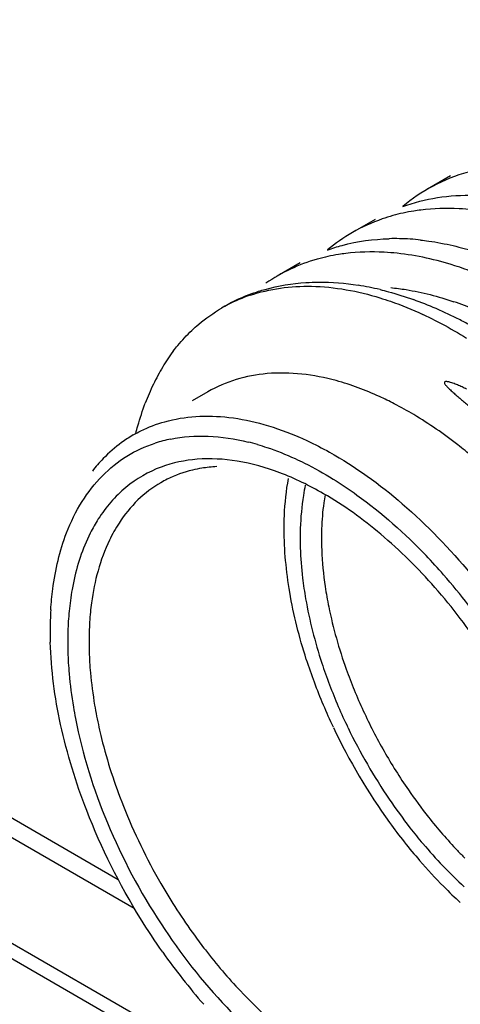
# Model space of a CAD drawing. Header units: inches. Extents: x 0 to 34, y 0 to 22.
# Tile 50 of 79: x 20.562 to 20.677, y 15.201 to 15.458. Entities that reach past the tile are written whole.
import ezdxf

# ---------------------------------------------------------------- set-up
doc = ezdxf.new("R2010")
doc.units = ezdxf.units.IN
doc.header["$LTSCALE"] = 1.87
doc.header["$MEASUREMENT"] = 0
doc.layers.get('0').update_dxf_attribs({"linetype": 'CONTINUOUS'})

msp = doc.modelspace()

# ---------------------------------------------------------------- linework, layer by layer
at = {"color": 9, "linetype": 'CONTINUOUS'}
for p, q in [((18.7201465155, 16.3119121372), (20.5880294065, 15.2334199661)), ((21.0286723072, 14.942258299), (20.3217771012, 15.3504107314))]:
    msp.add_line(p, q, dxfattribs=at)
at = {"color": 7, "linetype": 'CONTINUOUS'}
for p, q in [((18.7232527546, 16.3050460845), (20.5922256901, 15.2259245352)), ((20.6747811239, 15.4169254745), (20.6688042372, 15.413474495)), ((20.655139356, 15.4055845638), (20.6491625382, 15.4021336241)), ((20.6354984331, 15.3942441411), (20.6295246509, 15.3907949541)), ((20.6158563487, 15.3829030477), (20.6150153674, 15.3824174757)), ((20.6114688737, 15.3605940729), (20.6073447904, 15.3582128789)), ((20.3253126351, 15.3524521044), (21.0322078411, 14.944299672)), ((20.5702543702, 15.3013160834), (20.5702543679, 15.2981013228))]:
    msp.add_line(p, q, dxfattribs=at)
for centre, radius, start, end in [((20.6916978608, 15.3737088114), 0.0458833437, 105.5954436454, 118.0922378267), ((20.6913589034, 15.3744562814), 0.0450643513, 118.1595631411, 130.0204983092), ((20.6714377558, 15.3634361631), 0.0446467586, 119.9280047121, 130.0853969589), ((20.6602854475, 15.3417796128), 0.0587738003, 88.8274742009, 91.4509331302), ((20.6602024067, 15.3382338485), 0.0623205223, 83.7497638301, 88.8178516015), ((20.6522088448, 15.3515656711), 0.0453016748, 105.6838634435, 124.4872170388), ((20.6383969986, 15.3438936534), 0.0450515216, 109.945792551, 120.019290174), ((20.6393693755, 15.3173594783), 0.0719316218, 78.6444728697, 80.9385516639), ((20.6385161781, 15.3131085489), 0.0762673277, 76.4423035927, 78.6448464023), ((20.6357020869, 15.3464613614), 0.041484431, 108.5914625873, 117.2315913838), ((20.6325123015, 15.2934554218), 0.0968345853, 66.5766948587, 70.3258852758), ((20.6353743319, 15.3471559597), 0.0407168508, 117.268757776, 120.000896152), ((20.6292470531, 15.2857337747), 0.1052179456, 64.847739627, 66.6166366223), ((20.6271002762, 15.2811598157), 0.110270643, 63.1330428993, 64.8481683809), ((20.624951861, 15.2888641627), 0.1013167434, 63.3378804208, 65.1196720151), ((20.6248237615, 15.2766643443), 0.1153096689, 61.4665619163, 63.1334459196), ((20.641040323, 15.3417656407), 0.0485731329, 142.6542377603, 145.5621108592), ((20.6467367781, 15.3392455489), 0.0547082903, 146.7582520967, 149.387025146), ((20.6505588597, 15.3370262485), 0.0591278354, 149.4222523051, 154.4263160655), ((20.6562492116, 15.3343536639), 0.065414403, 154.4662643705, 159.1624933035), ((20.6153330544, 15.2711870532), 0.0972267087, 59.1292520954, 62.5850168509), ((20.6094827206, 15.3190325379), 0.0349996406, 120.0021800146, 125.9784701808), ((20.6087052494, 15.3133168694), 0.03565189, 104.6489342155, 107.9820259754), ((20.6089859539, 15.3122375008), 0.0367671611, 101.3804045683, 104.6467713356), ((20.6104271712, 15.3177999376), 0.0365522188, 126.0561117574, 136.0207361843), ((20.607175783, 15.2874433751), 0.0618471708, 73.8430172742, 76.1520263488), ((20.6124829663, 15.3158408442), 0.0393919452, 136.0466171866, 142.3642925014), ((20.6156619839, 15.3049559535), 0.0361800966, 93.0150813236, 99.2798100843), ((20.6142808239, 15.3107199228), 0.0302275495, 116.4564130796, 120.0000441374), ((20.7129500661, 15.322459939), 0.0774136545, 178.1539043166, 180.0050368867), ((20.7150898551, 15.322464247), 0.0739854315, 178.1402542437, 180.0087150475), ((20.5584507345, 15.2125595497), 0.1522572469, 41.2272258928, 43.7640084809), ((20.5519453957, 15.2068355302), 0.1609223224, 37.566066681, 41.2335357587), ((20.6504751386, 15.2962946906), 0.0700282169, 172.3685774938, 174.3902372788), ((20.6613451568, 15.2981246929), 0.0910908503, 176.4578509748, 180.0146572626), ((20.6539352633, 15.2957596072), 0.0790819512, 174.4651812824, 178.2696721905), ((20.6561904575, 15.2957460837), 0.0757697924, 174.3998461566, 178.3381408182), ((20.6678123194, 15.2981141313), 0.0975580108, 180.0075227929, 181.6541008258), ((20.6615420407, 15.2954604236), 0.0866943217, 178.2238338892, 180.0074541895), ((20.6636453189, 15.2954604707), 0.0832298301, 178.2904374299, 180.007796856), ((20.6678873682, 15.2954743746), 0.093039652, 180.0155371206, 183.4281362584), ((20.6695880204, 15.2954716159), 0.0891725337, 180.0144383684, 183.4661277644), ((20.7722687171, 15.3343561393), 0.1419652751, 197.8623457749, 200.3830766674), ((20.7671549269, 15.3312905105), 0.1326005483, 198.2107438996, 200.7979103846), ((20.77000819, 15.3321291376), 0.1300620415, 199.7099959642, 202.2756040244), ((20.7801566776, 15.3373832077), 0.1504136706, 200.4174317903, 205.2656777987), ((20.7740431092, 15.3339056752), 0.1399684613, 200.7974807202, 205.7901493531), ((20.7752269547, 15.3342748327), 0.1357046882, 202.2786980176, 207.2719848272), ((20.6949224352, 15.2983179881), 0.1202479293, 189.5488619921, 190.9830686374), ((20.6958123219, 15.2982575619), 0.1155682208, 189.6479225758, 191.0956663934), ((20.7843169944, 15.3391752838), 0.1549315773, 205.2604422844, 215.9357859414), ((20.7792796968, 15.33630784), 0.1457256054, 205.7629527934, 214.2392642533), ((20.778620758, 15.3359449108), 0.139486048, 207.2471823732, 212.1412373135), ((20.7776303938, 15.3353153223), 0.1383125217, 212.1386625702, 214.6010382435), ((20.774931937, 15.3334458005), 0.1350297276, 214.598275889, 218.3469757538), ((20.7763585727, 15.3343192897), 0.1421918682, 214.2391214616, 217.9345210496), ((20.731691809, 15.3090312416), 0.1531121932, 201.6476560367, 210.0571736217), ((20.7801265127, 15.3361534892), 0.1497652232, 215.9406178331, 218.3761195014), ((20.7684618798, 15.3283334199), 0.1267836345, 218.3490957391, 223.5536551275), ((20.7756462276, 15.3325858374), 0.1440380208, 218.3699883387, 220.8723480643), ((20.7617290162, 15.322105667), 0.1176130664, 223.6149066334, 224.9867481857), ((20.769101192, 15.3268165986), 0.1353136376, 220.8386398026, 224.7562535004), ((20.7340646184, 15.3102093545), 0.1557560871, 209.9950915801, 215.9200152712), ((20.762339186, 15.3200860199), 0.1257729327, 224.7478871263, 227.4891186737), ((20.7332357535, 15.3084815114), 0.1633573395, 215.1634137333, 221.2186194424)]:
    msp.add_arc(centre, radius, start, end, dxfattribs=at)
at = {"color": 9, "linetype": 'CONTINUOUS'}
msp.add_arc((20.6472307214, 15.3013767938), 0.0874637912, 67.1349486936, 71.0625216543, dxfattribs=at)
at = {"color": 7, "linetype": 'CONTINUOUS'}
for points, knots in [([(20.6623049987, 15.4089236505), (20.6652289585, 15.4099888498), (20.6714432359, 15.4115565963), (20.6778302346, 15.4119469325), (20.6810806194, 15.4118827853)], [0, 0, 0, 0, 0.4890715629, 1, 1, 1, 1]), ([(20.6670494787, 15.4080180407), (20.6664232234, 15.4079394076), (20.6639548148, 15.4075845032), (20.6615118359, 15.4070497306), (20.659718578, 15.4065467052)], [0, 0, 0, 0, 0.2531123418, 1, 1, 1, 1]), ([(20.6804852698, 15.4080895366), (20.6793367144, 15.408212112), (20.6748665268, 15.4085696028), (20.6703526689, 15.4084327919), (20.6670494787, 15.4080180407)], [0, 0, 0, 0, 0.2575880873, 1, 1, 1, 1]), ([(20.659718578, 15.4065467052), (20.6587899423, 15.4062862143), (20.6551439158, 15.4051451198), (20.6516374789, 15.4035539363), (20.6491629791, 15.4021294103)], [0, 0, 0, 0, 0.2524996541, 1, 1, 1, 1]), ([(20.6426688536, 15.3975825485), (20.6439263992, 15.398039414), (20.6491563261, 15.3996872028), (20.6546574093, 15.4004290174), (20.6587972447, 15.4005345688)], [0, 0, 0, 0, 0.2441920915, 1, 1, 1, 1]), ([(20.6669873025, 15.4001839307), (20.6676884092, 15.4001078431), (20.6705429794, 15.3997514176), (20.6733742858, 15.3992144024), (20.6754887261, 15.3987210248)], [0, 0, 0, 0, 0.2451703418, 1, 1, 1, 1]), ([(20.647454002, 15.3966896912), (20.64682303, 15.3966124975), (20.6443371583, 15.3962625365), (20.6418768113, 15.3957272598), (20.6400722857, 15.3952196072)], [0, 0, 0, 0, 0.2532323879, 1, 1, 1, 1]), ([(20.6608924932, 15.3967300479), (20.6597440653, 15.3968528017), (20.6552736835, 15.3972141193), (20.6507592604, 15.3970940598), (20.647454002, 15.3966896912)], [0, 0, 0, 0, 0.2575257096, 1, 1, 1, 1]), ([(20.6810507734, 15.3916855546), (20.6793563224, 15.3923406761), (20.6728165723, 15.394654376), (20.6659842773, 15.3961857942), (20.6608924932, 15.3967300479)], [0, 0, 0, 0, 0.2618656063, 1, 1, 1, 1]), ([(20.6754887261, 15.3987210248), (20.6764555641, 15.3984954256), (20.6804071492, 15.3974932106), (20.6842827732, 15.3961982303), (20.687157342, 15.3950830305)], [0, 0, 0, 0, 0.2435671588, 1, 1, 1, 1]), ([(20.6230285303, 15.3862427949), (20.624129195, 15.3866426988), (20.6286809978, 15.3881035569), (20.6334460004, 15.388874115), (20.6370456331, 15.3891002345)], [0, 0, 0, 0, 0.2451053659, 1, 1, 1, 1]), ([(20.6370456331, 15.3891002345), (20.6381513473, 15.3891696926), (20.6427126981, 15.3893200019), (20.6472868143, 15.3889367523), (20.6506981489, 15.3883933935)], [0, 0, 0, 0, 0.2428403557, 1, 1, 1, 1]), ([(20.6224761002, 15.3857809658), (20.6275959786, 15.387504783), (20.6391985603, 15.3890277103), (20.650587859, 15.3868802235), (20.6563538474, 15.385111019)], [0, 0, 0, 0, 0.4724923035, 1, 1, 1, 1]), ([(20.6563951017, 15.387250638), (20.6571183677, 15.3870763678), (20.6600584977, 15.3863235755), (20.6629563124, 15.3854076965), (20.66511359, 15.3846370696)], [0, 0, 0, 0, 0.2451483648, 1, 1, 1, 1]), ([(20.6563538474, 15.385111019), (20.6572863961, 15.3848248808), (20.6611003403, 15.3835768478), (20.6648230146, 15.3820548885), (20.6675782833, 15.3807775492)], [0, 0, 0, 0, 0.2431103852, 1, 1, 1, 1]), ([(20.6072340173, 15.3765969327), (20.607827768, 15.3771597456), (20.6102445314, 15.3793235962), (20.6129150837, 15.3812047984), (20.615015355, 15.3824174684)], [0, 0, 0, 0, 0.252242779, 1, 1, 1, 1]), ([(20.6704155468, 15.37940772), (20.6711303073, 15.3790489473), (20.6740271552, 15.3775528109), (20.676856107, 15.3759259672), (20.6789507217, 15.3746349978)], [0, 0, 0, 0, 0.2453040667, 1, 1, 1, 1]), ([(20.6024252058, 15.3712312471), (20.6027946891, 15.3717152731), (20.6042893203, 15.3735973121), (20.6059318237, 15.3753625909), (20.6072340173, 15.3765969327)], [0, 0, 0, 0, 0.2533866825, 1, 1, 1, 1]), ([(20.6449439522, 15.3635064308), (20.6391195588, 15.3650888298), (20.6301471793, 15.3662247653), (20.6188110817, 15.3641025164), (20.6137792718, 15.3619280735), (20.6114688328, 15.360594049)], [0, 0, 0, 0, 0.5266484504, 0.7672030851, 1, 1, 1, 1]), ([(20.6600993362, 15.3574947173), (20.6588380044, 15.3581476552), (20.6539500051, 15.360535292), (20.6488233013, 15.3624524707), (20.6449439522, 15.3635064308)], [0, 0, 0, 0, 0.261073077, 1, 1, 1, 1]), ([(20.6789703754, 15.3613042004), (20.6785814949, 15.3614962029), (20.6778046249, 15.3618776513), (20.6768146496, 15.3623114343), (20.6760156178, 15.3626337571), (20.6754111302, 15.3628577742), (20.6749011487, 15.3630256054), (20.6744869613, 15.3631410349), (20.6741734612, 15.3632159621), (20.6738480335, 15.3632670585), (20.6735326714, 15.363298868), (20.6731290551, 15.3631703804), (20.6732417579, 15.362764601), (20.67341857, 15.3625026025), (20.6736212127, 15.3622410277), (20.6738356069, 15.3619992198), (20.6741321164, 15.361685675), (20.6745163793, 15.3613080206), (20.6751478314, 15.3607187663), (20.6759572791, 15.3599993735), (20.6769439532, 15.359146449), (20.6779412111, 15.3582953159), (20.6789455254, 15.357441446), (20.680294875, 15.3562926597), (20.6819898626, 15.3548386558), (20.6840239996, 15.3530614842), (20.6860589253, 15.3512431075), (20.6887808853, 15.3487490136), (20.6921656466, 15.3455199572), (20.6961641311, 15.3414805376), (20.7001003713, 15.337260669), (20.7039575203, 15.3328650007), (20.7077184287, 15.3282995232), (20.711368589, 15.3235738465), (20.7160901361, 15.3170657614), (20.7216590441, 15.3086293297), (20.7257220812, 15.3016199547), (20.7276495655, 15.2980526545)], [0, 0, 0, 0, 0.014200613, 0.0283336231, 0.0353777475, 0.0424103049, 0.0494375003, 0.0529537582, 0.0564769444, 0.0600172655, 0.0636059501, 0.0673295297, 0.0710711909, 0.0746684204, 0.0782194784, 0.0817543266, 0.0852828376, 0.0923361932, 0.0993965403, 0.1135592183, 0.1277918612, 0.1421007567, 0.1564882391, 0.170955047, 0.2001260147, 0.2296091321, 0.2593967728, 0.2894797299, 0.3504885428, 0.4125471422, 0.4755570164, 0.5394118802, 0.604000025, 0.6692032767, 0.7348972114, 0.8672353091, 1, 1, 1, 1]), ([(20.5926100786, 15.3497073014), (20.5927856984, 15.3503908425), (20.5935100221, 15.3530625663), (20.5943790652, 15.3556955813), (20.5951133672, 15.3576227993)], [0, 0, 0, 0, 0.2549541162, 1, 1, 1, 1]), ([(20.591981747, 15.3493424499), (20.5926236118, 15.3497130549), (20.595252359, 15.3511218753), (20.5980611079, 15.3521914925), (20.600218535, 15.3527953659)], [0, 0, 0, 0, 0.2485891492, 1, 1, 1, 1]), ([(20.600218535, 15.3527953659), (20.6028424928, 15.3535298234), (20.6084298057, 15.3544463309), (20.6171878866, 15.3541497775), (20.6263661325, 15.3522477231), (20.6324395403, 15.3500222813), (20.6355022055, 15.348683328)], [0, 0, 0, 0, 0.2259451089, 0.4655465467, 0.7228299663, 1, 1, 1, 1]), ([(20.6804476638, 15.343710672), (20.6792115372, 15.3447503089), (20.6743546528, 15.3486861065), (20.6692003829, 15.3522615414), (20.6652203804, 15.3546393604)], [0, 0, 0, 0, 0.2583730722, 1, 1, 1, 1]), ([(20.6017309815, 15.3482817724), (20.6049269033, 15.3489255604), (20.6117819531, 15.3493891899), (20.6185458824, 15.3483383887), (20.621978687, 15.3474929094)], [0, 0, 0, 0, 0.4797461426, 1, 1, 1, 1]), ([(20.6355022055, 15.348683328), (20.6361423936, 15.3484034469), (20.6387421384, 15.3472269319), (20.6412825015, 15.3459201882), (20.6431645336, 15.3448710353)], [0, 0, 0, 0, 0.2448636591, 1, 1, 1, 1]), ([(20.5745607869, 15.3238148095), (20.575653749, 15.3266510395), (20.5782481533, 15.3319796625), (20.583577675, 15.3388376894), (20.5901041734, 15.3440838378), (20.5951130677, 15.3463876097), (20.5976988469, 15.3472272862)], [0, 0, 0, 0, 0.2681523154, 0.5191523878, 0.7601524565, 1, 1, 1, 1]), ([(20.624385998, 15.3468477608), (20.6252003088, 15.3466120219), (20.628536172, 15.3455737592), (20.6317901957, 15.3442780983), (20.6341971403, 15.3431804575)], [0, 0, 0, 0, 0.2426878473, 1, 1, 1, 1]), ([(20.6416544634, 15.3340225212), (20.6379947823, 15.3361351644), (20.6307118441, 15.3396829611), (20.6195346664, 15.3428459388), (20.6089134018, 15.3434735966), (20.6022421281, 15.3420851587), (20.599218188, 15.3409591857)], [0, 0, 0, 0, 0.2861002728, 0.5457631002, 0.7815321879, 1, 1, 1, 1]), ([(20.6341971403, 15.3431804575), (20.6350312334, 15.3428000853), (20.6384331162, 15.3411781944), (20.6417268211, 15.3393321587), (20.6441528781, 15.3378335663)], [0, 0, 0, 0, 0.2432732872, 1, 1, 1, 1]), ([(20.6431645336, 15.3448710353), (20.6499533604, 15.3410865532), (20.663260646, 15.3314490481), (20.674615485, 15.3196473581), (20.6800510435, 15.3130755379)], [0, 0, 0, 0, 0.4768106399, 1, 1, 1, 1]), ([(20.599218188, 15.3409591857), (20.5959150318, 15.3397292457), (20.589559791, 15.3360632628), (20.5848080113, 15.3305043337), (20.5828414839, 15.327425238)], [0, 0, 0, 0, 0.4910292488, 1, 1, 1, 1]), ([(20.609827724, 15.3406625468), (20.6090330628, 15.3405316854), (20.6059333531, 15.3399095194), (20.6029227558, 15.3388312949), (20.6008139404, 15.3377818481)], [0, 0, 0, 0, 0.2547913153, 1, 1, 1, 1]), ([(20.6313605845, 15.324864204), (20.6313605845, 15.3260068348), (20.631448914, 15.3304070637), (20.6319024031, 15.3348040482), (20.6324850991, 15.3380100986)], [0, 0, 0, 0, 0.259617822, 1, 1, 1, 1]), ([(20.6441528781, 15.3378335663), (20.6462710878, 15.3365251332), (20.6549870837, 15.3306816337), (20.6628778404, 15.3236494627), (20.6684101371, 15.3178743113)], [0, 0, 0, 0, 0.2374085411, 1, 1, 1, 1]), ([(20.5991670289, 15.336897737), (20.5970032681, 15.3356484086), (20.5928979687, 15.332533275), (20.5896629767, 15.3285347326), (20.5882475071, 15.3263588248)], [0, 0, 0, 0, 0.4904546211, 1, 1, 1, 1]), ([(20.636883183, 15.3362523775), (20.6366957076, 15.335357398), (20.6360080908, 15.3316252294), (20.6356696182, 15.3278319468), (20.6355765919, 15.3249538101)], [0, 0, 0, 0, 0.2410104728, 1, 1, 1, 1]), ([(20.6420321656, 15.3337508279), (20.6419082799, 15.3330387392), (20.641453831, 15.3300951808), (20.6412169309, 15.3271193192), (20.6411433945, 15.3248652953)], [0, 0, 0, 0, 0.2427075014, 1, 1, 1, 1]), ([(20.6940023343, 15.2745989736), (20.6908800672, 15.2809458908), (20.6838575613, 15.2931454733), (20.6713008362, 15.3096100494), (20.6572993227, 15.3235053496), (20.6469277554, 15.3309783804), (20.6416544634, 15.3340225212)], [0, 0, 0, 0, 0.26456313, 0.5247847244, 0.7722581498, 1, 1, 1, 1]), ([(20.5828414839, 15.327425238), (20.5820829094, 15.3262374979), (20.5791389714, 15.3210362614), (20.5772717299, 15.315266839), (20.5763406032, 15.3108041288)], [0, 0, 0, 0, 0.236139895, 1, 1, 1, 1]), ([(20.5882475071, 15.3263588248), (20.5873148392, 15.3249250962), (20.5837224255, 15.3184817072), (20.5818182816, 15.31119284), (20.5810671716, 15.3055944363)], [0, 0, 0, 0, 0.2324233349, 1, 1, 1, 1]), ([(20.6371467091, 15.2908109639), (20.6353058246, 15.2965283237), (20.6324718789, 15.3077647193), (20.6313605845, 15.319322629), (20.6313605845, 15.324864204)], [0, 0, 0, 0, 0.520126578, 1, 1, 1, 1]), ([(20.5704283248, 15.3037525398), (20.5705420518, 15.3055648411), (20.5711870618, 15.3123744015), (20.5727534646, 15.3191248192), (20.5745607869, 15.3238148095)], [0, 0, 0, 0, 0.2653983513, 1, 1, 1, 1]), ([(20.6355364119, 15.3224531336), (20.6355364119, 15.3216039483), (20.6355926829, 15.3181194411), (20.6358638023, 15.3146392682), (20.6361744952, 15.3120222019)], [0, 0, 0, 0, 0.2436945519, 1, 1, 1, 1]), ([(20.6411044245, 15.3224529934), (20.6411044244, 15.3214266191), (20.6411901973, 15.3171890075), (20.6416058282, 15.3129601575), (20.6420761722, 15.3097833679)], [0, 0, 0, 0, 0.242195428, 1, 1, 1, 1]), ([(20.6361744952, 15.3120222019), (20.6363898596, 15.3102081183), (20.6374954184, 15.3027019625), (20.6393969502, 15.2953207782), (20.6411958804, 15.2898511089)], [0, 0, 0, 0, 0.240855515, 1, 1, 1, 1]), ([(20.5763406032, 15.3108041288), (20.576215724, 15.3102056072), (20.5757405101, 15.3077499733), (20.5754048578, 15.3052678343), (20.5752220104, 15.3033871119)], [0, 0, 0, 0, 0.2444664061, 1, 1, 1, 1]), ([(20.6420761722, 15.3097833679), (20.6423381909, 15.3080136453), (20.6436248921, 15.3007144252), (20.6456714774, 15.2935560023), (20.6475662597, 15.2882644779)], [0, 0, 0, 0, 0.2414470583, 1, 1, 1, 1]), ([(20.5798211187, 15.2513521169), (20.5769889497, 15.2586515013), (20.5725362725, 15.2730846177), (20.5705022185, 15.2880884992), (20.5702949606, 15.295298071)], [0, 0, 0, 0, 0.5205097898, 1, 1, 1, 1]), ([(20.5750142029, 15.2899109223), (20.5750701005, 15.2889659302), (20.5753544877, 15.2851028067), (20.575855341, 15.2812563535), (20.5763406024, 15.2783702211)], [0, 0, 0, 0, 0.2444032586, 1, 1, 1, 1]), ([(20.5805786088, 15.2900803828), (20.5806334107, 15.2891640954), (20.5809122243, 15.2854176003), (20.5814031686, 15.2816876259), (20.5818786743, 15.278889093)], [0, 0, 0, 0, 0.244352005, 1, 1, 1, 1]), ([(20.5824043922, 15.2760167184), (20.5827858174, 15.2740709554), (20.5845592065, 15.2660964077), (20.5871001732, 15.2582980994), (20.5893786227, 15.2525484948)], [0, 0, 0, 0, 0.242769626, 1, 1, 1, 1]), ([(20.576877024, 15.2754084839), (20.5786856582, 15.2660851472), (20.5845719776, 15.2473903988), (20.5937666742, 15.2301218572), (20.5992181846, 15.221796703)], [0, 0, 0, 0, 0.4883256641, 1, 1, 1, 1]), ([(20.5996890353, 15.214402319), (20.5976642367, 15.2172700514), (20.5899426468, 15.228955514), (20.5836167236, 15.2415696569), (20.5798211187, 15.2513521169)], [0, 0, 0, 0, 0.2506879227, 1, 1, 1, 1]), ([(20.6642098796, 15.2469053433), (20.6653077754, 15.2454977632), (20.6697068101, 15.2400773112), (20.674530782, 15.2349971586), (20.6783539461, 15.2314790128)], [0, 0, 0, 0, 0.255722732, 1, 1, 1, 1]), ([(20.5992181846, 15.221796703), (20.6042718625, 15.21407909), (20.6152641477, 15.2000207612), (20.628722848, 15.1882159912), (20.6357723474, 15.1834254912)], [0, 0, 0, 0, 0.5197729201, 1, 1, 1, 1]), ([(20.6079276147, 15.2188342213), (20.6088630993, 15.2175441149), (20.6126307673, 15.2125166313), (20.6167173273, 15.2077265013), (20.6199418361, 15.2043225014)], [0, 0, 0, 0, 0.2536597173, 1, 1, 1, 1]), ([(20.6199418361, 15.2043225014), (20.6240257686, 15.2000112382), (20.6324137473, 15.1922424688), (20.6419240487, 15.185851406), (20.6467300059, 15.1832746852)], [0, 0, 0, 0, 0.5213024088, 1, 1, 1, 1])]:
    msp.add_open_spline(points, degree=3, knots=knots, dxfattribs=at)
at = {"color": 9, "linetype": 'CONTINUOUS'}
msp.add_open_spline([(20.6591710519, 15.3877715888), (20.6605168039, 15.3876411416), (20.6660958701, 15.3869161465), (20.6715752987, 15.385491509), (20.6756158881, 15.3841064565)], degree=3, knots=[0, 0, 0, 0, 0.2404326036, 1, 1, 1, 1], dxfattribs=at)

doc.saveas('drawing.dxf')
